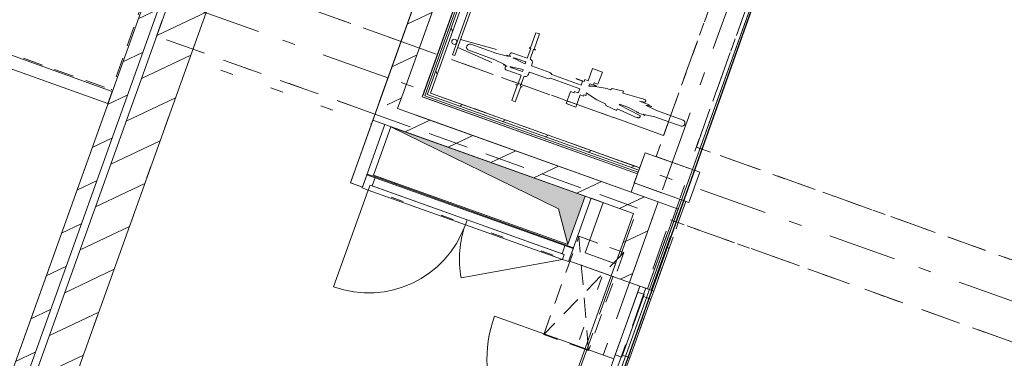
# Model space of a CAD drawing. Header units: metres. Extents: x 136314.7 to 136393.7, y 453293.7 to 453383.2.
# Tile 12 of 95: x 136354.7 to 136362.3, y 453313.1 to 453315.8. Entities that reach past the tile are written whole.
import ezdxf

# ---------------------------------------------------------------- set-up
doc = ezdxf.new("R2010")
doc.units = ezdxf.units.M
doc.set_wipeout_variables(frame=1)
for name, pattern in [('B0602', [312.5, 0, -312.5]), ('B0605', [966.6699999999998, 533.33, -233.3366666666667, 0.003333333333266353, -199.9999999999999]), ('B0701', [234.1199934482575, 155.9999942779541, -78.11999917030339]), ('B0703', [468.7000036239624, 312.5, -156.2000036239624]), ('Wipeout_Contour', [1000, 0, -1000])]:
    doc.linetypes.add(name, pattern=pattern)
for name, color, linetype in [('-DR-nw-vh-scheiding verhardingen', 1, 'Continuous'), ('kavelgrens', 211, 'Continuous'), ('SIT_Situatie plgr_2_New_22 C Binnenwanden', 7, 'Continuous'), ('SIT_Situatie plgr_2_New_22 C Binnenwanden Doorsnede-arcering', 7, 'Continuous'), ('SIT_Situatie plgr_2_New_22 NC Binnenwanden', 7, 'Continuous'), ('SIT_Situatie plgr_2_New_23 Vloeren', 7, 'Continuous'), ('SIT_Situatie plgr_2_New_24 Trappen', 7, 'Continuous'), ('SIT_Situatie plgr_2_New_43 Vloerafwerking', 7, 'Continuous'), ('SIT_Situatie plgr_4_New_21 Buitenwanden', 7, 'Continuous'), ('SIT_Situatie plgr_4_New_21 Buitenwanden Afdek-arcering', 7, 'Continuous'), ('SIT_Situatie plgr_4_New_21 Buitenwanden Deuren', 7, 'Continuous'), ('SIT_Situatie plgr_4_New_21 Buitenwanden Doorsnede-arcering', 7, 'Continuous'), ('SIT_Situatie plgr_4_New_21 Buitenwanden Laagscheidingslijnen', 7, 'Continuous'), ('SIT_Situatie plgr_4_New_22 C Binnenwanden', 7, 'Continuous'), ('SIT_Situatie plgr_4_New_22 C Binnenwanden Doorsnede-arcering', 7, 'Continuous'), ('SIT_Situatie plgr_4_New_22 NC Binnenwanden', 7, 'Continuous'), ('SIT_Situatie plgr_4_New_22 NC Binnenwanden Deuren', 7, 'Continuous'), ('SIT_Situatie plgr_4_New_23 Vloeren', 7, 'Continuous'), ('SIT_Situatie plgr_4_New_28 Draagconstructies', 7, 'Continuous'), ('SIT_Situatie plgr_4_New_43 Vloerafwerking', 7, 'Continuous'), ('SIT_Situatie plgr_4_New_45 Plafondafwerking', 7, 'Continuous'), ('SIT_Situatie plgr_4_New_66 Transportvoorzieningen', 7, 'Continuous'), ('SIT_Situatie plgr_4_New_66 Transportvoorzieningen 2D arcering', 7, 'Continuous'), ('SIT_Situatie plgr_4_New_82 Exterieur', 7, 'Continuous'), ('SIT_Situatie plgr_4_New_90 Terrein perceel', 7, 'Continuous')]:
    doc.layers.add(name, color=color, linetype=linetype)
pattern_1 = [(205.3082214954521, (19084.40436645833, 24879.28353662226), (-106.8718969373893, 226.0053044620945), [])]

# ---------------------------------------------------------------- blocks, each defined once
blk = doc.blocks.new('woonblok 1 jutfasehof')
at = {"layer": 'SIT_Situatie plgr_2_New_22 C Binnenwanden Doorsnede-arcering', "linetype": 'Continuous', "lineweight": 0}
h = blk.add_hatch(dxfattribs=at)
h.set_pattern_fill('130_KALKZANDSTEEN_0002', color=252, style=0, pattern_type=2)
h.set_pattern_definition([(205.30822150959, (19050.70796805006, 24785.13211794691), (-106.8718969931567, 226.0053044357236), [])])
h.paths.add_polyline_path([(-13085.87097515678, 25357.34241961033), (-16610.47425999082, 15509.05466566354), (-16497.4919913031, 15468.61944633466), (-12972.88870646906, 25316.90720028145)])
at = {"layer": 'SIT_Situatie plgr_2_New_22 C Binnenwanden', "color": 252, "linetype": 'Continuous', "lineweight": 0, "flags": 128}
for points in [[(-13085.87097515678, 25357.34241961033), (-16610.47425999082, 15509.05466566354)], [(-16497.4919913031, 15468.61944633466), (-12972.88870646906, 25316.90720028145)]]:
    blk.add_lwpolyline(points, dxfattribs=at)
at = {"layer": 'SIT_Situatie plgr_2_New_22 NC Binnenwanden', "color": 252, "linetype": 'Continuous', "lineweight": 0, "flags": 128}
for points in [[(-15175.01575448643, 19519.92227570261), (-16116.53452220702, 19856.88241227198)], [(-16150.2305405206, 19762.73052248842), (-15208.71177280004, 19425.77038591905)], [(-15208.71177280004, 19425.77038591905), (-15175.01575448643, 19519.92227570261)]]:
    blk.add_lwpolyline(points, dxfattribs=at)
at = {"layer": 'SIT_Situatie plgr_2_New_23 Vloeren', "color": 252, "linetype": 'Continuous', "lineweight": 0, "flags": 128}
blk.add_lwpolyline([(-17435.68011338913, 26914.0954268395), (-12972.89496644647, 25316.8897089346), (-16497.49206534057, 15468.61923946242), (-20960.29501356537, 17065.80108430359)], close=True, dxfattribs=at)
at = {"layer": 'SIT_Situatie plgr_2_New_24 Trappen', "color": 252, "linetype": 'B0701', "lineweight": 0}
for p in [(-14747.87497257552, 20743.09683415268), (-16103.74990946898, 19862.9278374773)]:
    blk.add_line(p, (-15181.06138185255, 19532.70687962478), dxfattribs=at)
at = {"layer": 'SIT_Situatie plgr_2_New_43 Vloerafwerking', "color": 252, "linetype": 'Continuous', "lineweight": 0, "flags": 128}
blk.add_lwpolyline([(-16576.77002583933, 15603.2036340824), (-17379.88562352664, 15890.63064113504), (-17441.88630019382, 15717.3911428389), (-20072.49009685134, 16658.8578235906), (-20010.48942018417, 16832.09732188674), (-20813.60501787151, 17119.52432893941), (-17356.39370976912, 26779.5084567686), (-14880.19909101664, 25893.30310188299), (-14817.5245101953, 26068.42559281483), (-13373.23455903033, 25551.52872370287), (-13435.90913985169, 25376.40623277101), (-13119.55871773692, 25263.18776191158)], close=True, dxfattribs=at)
at = {"layer": 'SIT_Situatie plgr_4_New_21 Buitenwanden', "color": 252, "linetype": 'Continuous', "lineweight": 0, "flags": 128}
blk.add_lwpolyline([(-10722.82040349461, 18664.70396048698), (-10741.6507808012, 18671.44316596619)], dxfattribs=at)
at = {"layer": 'SIT_Situatie plgr_4_New_21 Buitenwanden Deuren', "color": 252, "linetype": 'Continuous', "lineweight": 0}
for p, q in [((-11051.23846284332, 17925.11586697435), (-11214.1587008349, 17469.89147609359)), ((-10994.74732850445, 17904.89825729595), (-11157.66756649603, 17449.67386641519)), ((-11045.51014010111, 17941.12168837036), (-11051.23846284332, 17925.11586697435)), ((-11051.23846284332, 17925.11586697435), (-10994.74732850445, 17904.89825729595)), ((-11281.84872980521, 17441.01137952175), (-12208.30333296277, 17772.5801782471)), ((-11270.72904448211, 17472.08150340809), (-11281.84872980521, 17441.01137952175)), ((-11219.88702357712, 17453.88565469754), (-11270.72904448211, 17472.08150340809)), ((-11214.1587008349, 17469.89147609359), (-11219.88702357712, 17453.88565469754)), ((-11157.66756649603, 17449.67386641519), (-11214.1587008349, 17469.89147609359)), ((-11180.24389730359, 17386.59209973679), (-11157.66756649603, 17449.67386641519))]:
    blk.add_line(p, q, dxfattribs=at)
at = {"layer": 'SIT_Situatie plgr_4_New_21 Buitenwanden Deuren', "color": 252, "linetype": 'Continuous', "lineweight": 0, "flags": 128}
blk.add_lwpolyline([(-10994.74732850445, 17904.89825729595), (-11157.66756649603, 17449.67386641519), (-11214.1587008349, 17469.89147609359), (-11051.23846284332, 17925.11586697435)], close=True, dxfattribs=at)
at = {"layer": 'SIT_Situatie plgr_4_New_21 Buitenwanden Deuren', "color": 252, "linetype": 'Continuous', "lineweight": 0}
blk.add_arc((-11281.84872980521, 17441.01137952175), 984, 160.3082214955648, 250.3082214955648, dxfattribs=at)
at = {"layer": 'SIT_Situatie plgr_4_New_22 NC Binnenwanden', "color": 252, "linetype": 'Continuous', "lineweight": 0}
for p, q in [((-13231.8163712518, 18776.68441110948), (-13198.12035512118, 18870.83630167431)), ((-11631.23422909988, 18203.85213597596), (-11597.53821296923, 18298.00402654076))]:
    blk.add_line(p, q, dxfattribs=at)
at = {"layer": 'SIT_Situatie plgr_4_New_22 NC Binnenwanden', "color": 252, "linetype": 'Continuous', "lineweight": 0, "flags": 128}
for points in [[(-13152.43673424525, 19295.25440551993), (-13325.9682618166, 18810.38042724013)], [(-13198.12035512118, 18870.83630167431), (-13058.28484368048, 19261.55838938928)], [(-13152.43673424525, 19295.25440551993), (-13058.28484368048, 19261.55838938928)], [(-13325.9682618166, 18810.38042724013), (-13231.8163712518, 18776.68441110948)], [(-11457.70270407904, 18688.72611516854), (-11597.53821551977, 18298.00402745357)], [(-11503.38632495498, 18264.30801132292), (-11363.55081351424, 18655.03009903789)], [(-11363.55081351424, 18655.03009903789), (-11457.70270407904, 18688.72611516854)], [(-11631.23422042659, 18203.85213287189), (-11301.70261467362, 18085.91608043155)], [(-11268.006598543, 18180.06797099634), (-11503.38632495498, 18264.30801132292)], [(-11301.70261467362, 18085.91608043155), (-11268.006598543, 18180.06797099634)]]:
    blk.add_lwpolyline(points, dxfattribs=at)
at = {"layer": 'SIT_Situatie plgr_4_New_22 NC Binnenwanden Deuren', "color": 252, "linetype": 'Continuous', "lineweight": 0}
for p, q in [((-13195.76163399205, 18877.42693401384), (-13234.17509238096, 18770.09377876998)), ((-13132.67986731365, 18854.85060320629), (-13195.76163399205, 18877.42693401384)), ((-13231.8163712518, 18776.68441110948), (-13198.12035512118, 18870.83630167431)), ((-13231.8163712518, 18776.68441110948), (-13198.12035512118, 18870.83630167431)), ((-13157.61491925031, 18785.17820418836), (-13132.67986731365, 18854.85060320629)), ((-13187.09914709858, 18753.24577070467), (-13456.66727660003, 18000.03064491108)), ((-13234.17509238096, 18770.09377876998), (-13187.09914709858, 18753.24577070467)), ((-13187.09914709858, 18753.24577070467), (-13173.62074064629, 18790.90652693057)), ((-13187.09914709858, 18753.24577070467), (-13173.62074064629, 18790.90652693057)), ((-13173.62074064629, 18790.90652693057), (-13157.61491925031, 18785.17820418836)), ((-12420.40561485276, 18521.33839742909), (-12433.88402130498, 18483.67764120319)), ((-12420.40561485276, 18521.33839742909), (-12433.88402130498, 18483.67764120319)), ((-11667.19048905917, 18251.77026792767), (-12420.40561485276, 18521.33839742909)), ((-12433.88402130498, 18483.67764120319), (-11680.66889551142, 18214.10951170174)), ((-11658.26125851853, 18327.17098968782), (-11683.19631045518, 18257.49859066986)), ((-11595.1794918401, 18304.59465888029), (-11658.26125851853, 18327.17098968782)), ((-11633.59295022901, 18197.26150363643), (-11595.1794918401, 18304.59465888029)), ((-11631.23422909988, 18203.85213597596), (-11597.53821296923, 18298.00402654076)), ((-11631.23422909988, 18203.85213597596), (-11597.53821296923, 18298.00402654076)), ((-11680.66889551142, 18214.10951170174), (-12467.75639371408, 18070.95479700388)), ((-11683.19631045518, 18257.49859066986), (-11667.19048905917, 18251.77026792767)), ((-11667.19048905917, 18251.77026792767), (-11680.66889551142, 18214.10951170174)), ((-11680.66889551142, 18214.10951170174), (-11667.19048905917, 18251.77026792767)), ((-11680.66889551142, 18214.10951170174), (-11633.59295022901, 18197.26150363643))]:
    blk.add_line(p, q, dxfattribs=at)
for centre, start, end in [((-13187.09914709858, 18753.24577070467), 250.3082214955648, 340.3082214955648), ((-11680.66889551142, 18214.10951170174), 160.3082214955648, 190.3082214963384)]:
    blk.add_arc(centre, 800.0000013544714, start, end, dxfattribs=at)
at = {"layer": 'SIT_Situatie plgr_4_New_23 Vloeren', "color": 252, "linetype": 'Continuous', "lineweight": 0, "flags": 128}
blk.add_lwpolyline([(-11128.17108710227, 18570.79005871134), (-13077.10797496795, 13125.15830696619), (-14950.73059720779, 13795.70902796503), (-14044.34891512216, 16328.28128969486), (-15607.27028473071, 16887.63513753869), (-12600.23766886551, 25289.74952516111), (-11187.95889915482, 24784.3098899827), (-13152.43673424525, 19295.25440551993)], close=True, dxfattribs=at)
at = {"layer": 'SIT_Situatie plgr_4_New_28 Draagconstructies', "color": 252, "linetype": 'B0605', "lineweight": 0}
for p, q in [((-10869.00424113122, 18849.78590449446), (-9022.46542882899, 24009.30148359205)), ((-13034.47242228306, 19624.78522022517), (-14729.23175624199, 20231.32256654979))]:
    blk.add_line(p, q, dxfattribs=at)
at = {"layer": 'SIT_Situatie plgr_4_New_28 Draagconstructies', "color": 252, "linetype": 'B0703', "lineweight": 0}
for p, q in [((-10895.02124500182, 19177.73119796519), (-9200.114505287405, 23913.5632695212)), ((-10640.81114047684, 19086.75195441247), (-8945.904400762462, 23822.58402596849)), ((-14628.1437078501, 20513.77823824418), (-14830.31980463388, 19948.86689485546)), ((-13135.56047067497, 19342.32954853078), (-14830.31980463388, 19948.86689485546)), ((-3541.758511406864, 16546.07230935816), (-10640.81116838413, 19086.7519644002))]:
    blk.add_line(p, q, dxfattribs=at)
at = {"layer": 'SIT_Situatie plgr_4_New_45 Plafondafwerking', "color": 252, "linetype": 'B0602', "lineweight": 0, "flags": 128}
for points in [[(-8945.904400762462, 23822.58402596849), (-9200.114505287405, 23913.5632695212), (-10895.02124500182, 19177.73119796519)], [(-10953.98927657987, 19012.96538011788), (-10895.02124500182, 19177.73119796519)]]:
    blk.add_lwpolyline(points, dxfattribs=at)
blk.add_lwpolyline([(-1846.85197158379, 21281.90445245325), (-8945.904400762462, 23822.58402596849), (-10640.81114047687, 19086.75195441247), (-3541.7587112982, 16546.07238089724)], close=True, dxfattribs=at)
at = {"layer": 'SIT_Situatie plgr_4_New_66 Transportvoorzieningen', "color": 252, "linetype": 'Continuous', "lineweight": 0}
for p, q in [((-13011.18063951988, 19244.70958696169), (-13145.96470404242, 18868.10202470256)), ((-11639.53445500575, 18328.96576661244), (-11711.38381170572, 18607.86188024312))]:
    blk.add_line(p, q, dxfattribs=at)
at = {"layer": 'SIT_Situatie plgr_4_New_66 Transportvoorzieningen', "color": 252, "linetype": 'B0701', "lineweight": 0}
for p, q in [((-11825.6829383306, 17630.85578666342), (-11552.74500971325, 18393.48590744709)), ((-11552.74500971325, 18393.48590744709), (-11204.38281661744, 18268.81045495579)), ((-11477.32074523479, 17506.18033417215), (-11552.74500971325, 18393.48590744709)), ((-11204.38281661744, 18268.81045495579), (-11825.6829383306, 17630.85578666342)), ((-11204.38281661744, 18268.81045495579), (-11477.32074523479, 17506.18033417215)), ((-11477.32074523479, 17506.18033417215), (-11825.6829383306, 17630.85578666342))]:
    blk.add_line(p, q, dxfattribs=at)
at = {"layer": 'SIT_Situatie plgr_4_New_90 Terrein perceel', "color": 252, "linetype": 'Continuous', "lineweight": 0, "flags": 128}
blk.add_lwpolyline([(-5028.357380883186, 2346.587036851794), (1357.037643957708, 20188.37020970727), (-8900.810824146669, 23859.55116394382), (-15407.51141855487, 5678.821432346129), (-12879.53318051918, 4774.083407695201), (-12724.53159484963, 5207.181856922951), (-12442.07592261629, 5106.093807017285), (-12475.77193910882, 5011.941916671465), (-8215.398884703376, 3487.19715550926), (-8181.702868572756, 3581.349046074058), (-7758.019361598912, 3429.716973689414), (-7791.715377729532, 3335.565083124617)], close=True, dxfattribs=at)
at = {"color": 252, "linetype": 'Wipeout_Contour', "lineweight": 0, "ltscale": 645757.0678979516}
blk.add_wipeout([(-12749.715828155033, 19485.69040998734), (-12763.838611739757, 19490.744812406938), (-12768.893014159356, 19476.622028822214)], dxfattribs=at).dxf.layer = 'SIT_Situatie plgr_4_New_21 Buitenwanden Afdek-arcering'
at = {"color": 252, "linetype": 'Wipeout_Contour', "lineweight": 0, "ltscale": 869802.8974229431}
blk.add_wipeout([(-11005.124159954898, 17979.773628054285), (-10781.04860762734, 18605.875443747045), (-10795.171391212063, 18610.929846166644), (-11019.24694353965, 17984.828030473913)], dxfattribs=at).dxf.layer = 'SIT_Situatie plgr_4_New_21 Buitenwanden Afdek-arcering'
at = {"color": 252, "linetype": 'Wipeout_Contour', "lineweight": 0, "ltscale": 645514.886959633}
blk.add_wipeout([(-12768.893014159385, 19476.622028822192), (-12910.120850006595, 19527.16605301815), (-12960.664874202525, 19385.93821717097)], dxfattribs=at).dxf.layer = 'SIT_Situatie plgr_4_New_21 Buitenwanden Afdek-arcering'
at = {"color": 252, "linetype": 'Wipeout_Contour', "lineweight": 0, "ltscale": 869489.6018969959}
blk.add_wipeout([(-11019.246943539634, 17984.828030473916), (-10795.171391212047, 18610.929846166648), (-10936.399227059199, 18661.473870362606), (-11160.474779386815, 18035.372054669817)], dxfattribs=at).dxf.layer = 'SIT_Situatie plgr_4_New_21 Buitenwanden Afdek-arcering'
at = {"layer": 'SIT_Situatie plgr_4_New_21 Buitenwanden Doorsnede-arcering', "linetype": 'Continuous', "lineweight": 0}
h = blk.add_hatch(dxfattribs=at)
h.set_pattern_fill('310_NAALDHOUT__01__0004', color=252, style=0, pattern_type=2)
h.set_pattern_definition([(115.3082146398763, (19084.40436645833, 24879.28353662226), (226.0053172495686, 106.8718698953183), [])])
h.paths.add_polyline_path([(-10972.1710002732, 17967.98001677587), (-10822.22367761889, 18386.95591391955), (-10841.05405573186, 18393.69511714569), (-10991.00137757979, 17974.71922225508)])
at = {"layer": 'SIT_Situatie plgr_4_New_21 Buitenwanden', "color": 252, "linetype": 'Continuous', "lineweight": 0}
for p, q in [((-11079.50415294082, 18006.39348236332), (-11160.47477882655, 18035.37205623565)), ((-11019.24694297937, 17984.82803203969), (-11079.50415294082, 18006.39348236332))]:
    blk.add_line(p, q, dxfattribs=at)
at = {"layer": 'SIT_Situatie plgr_4_New_21 Buitenwanden', "color": 252, "linetype": 'Continuous', "lineweight": 0, "flags": 128}
for points in [[(-10936.39922705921, 18661.47387036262), (-11160.47477938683, 18035.37205466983)], [(-10936.39922705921, 18661.47387036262), (-11160.4747822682, 18035.37204661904)], [(-10795.17139121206, 18610.92984616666), (-10936.39922705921, 18661.47387036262)], [(-10795.17139121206, 18610.92984616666), (-10936.39922705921, 18661.47387036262)], [(-10769.89634676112, 18681.55197418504), (-10828.86439002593, 18516.78618582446)], [(-10781.78844474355, 18499.93817775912), (-10722.82040349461, 18664.70396048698)], [(-10741.6507808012, 18671.44316596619), (-10769.89634676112, 18681.55197418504)], [(-11019.24694642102, 17984.82802242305), (-10795.17139121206, 18610.92984616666)], [(-11005.1241599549, 17979.7736280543), (-10781.04860762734, 18605.87544374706)], [(-10781.04860762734, 18605.87544374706), (-10795.17139121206, 18610.92984616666)], [(-10869.29962290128, 18403.80392198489), (-11019.24694353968, 17984.82803047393)], [(-10972.1710002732, 17967.98001677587), (-10822.22367761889, 18386.95591391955)], [(-11019.24694353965, 17984.82803047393), (-11160.47477938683, 18035.37205466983)], [(-11005.1241599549, 17979.7736280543), (-11019.24694353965, 17984.82803047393)]]:
    blk.add_lwpolyline(points, dxfattribs=at)
at = {"layer": 'SIT_Situatie plgr_4_New_21 Buitenwanden Deuren', "color": 252, "linetype": 'Continuous', "lineweight": 0}
for p, q in [((-11079.50415294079, 18006.39348236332), (-11160.47477882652, 18035.37205623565)), ((-11079.50415294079, 18006.39348236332), (-11096.35216100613, 17959.31753708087)), ((-11096.35216100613, 17959.31753708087), (-11045.51014010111, 17941.12168837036)), ((-10972.17099769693, 17967.98002397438), (-11079.50415294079, 18006.39348236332)), ((-11019.24694297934, 17984.82803203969), (-11079.50415294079, 18006.39348236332)), ((-11019.24694297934, 17984.82803203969), (-11079.50415294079, 18006.39348236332)), ((-10994.74732850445, 17904.89825729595), (-10972.17099769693, 17967.98002397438))]:
    blk.add_line(p, q, dxfattribs=at)
at = {"layer": 'SIT_Situatie plgr_4_New_21 Buitenwanden Deuren', "color": 252, "linetype": 'Continuous', "lineweight": 0, "flags": 128}
blk.add_lwpolyline([(-11270.72904448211, 17472.08150340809), (-11096.35216100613, 17959.31753708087), (-11045.51014010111, 17941.12168837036), (-11219.88702357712, 17453.88565469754)], close=True, dxfattribs=at)
at = {"layer": 'SIT_Situatie plgr_4_New_21 Buitenwanden Laagscheidingslijnen', "color": 252, "linetype": 'Continuous', "lineweight": 0}
for p, q in [((-10800.61882285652, 18506.67738098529), (-10741.6507808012, 18671.44316596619)), ((-10828.86439002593, 18516.78618582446), (-10800.61882285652, 18506.67738098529)), ((-10800.61882285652, 18506.67738098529), (-10781.78844474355, 18499.93817775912)), ((-10991.00137757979, 17974.71922225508), (-10841.05405573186, 18393.69511714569))]:
    blk.add_line(p, q, dxfattribs=at)
at = {"layer": 'SIT_Situatie plgr_4_New_22 C Binnenwanden', "color": 252, "linetype": 'Continuous', "lineweight": 0, "flags": 128}
for points in [[(-11160.47477882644, 18035.37205623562), (-10936.39922705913, 18661.47387036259)], [(-11128.17108710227, 18570.79005871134), (-11301.70261467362, 18085.91608043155)]]:
    blk.add_lwpolyline(points, dxfattribs=at)
at = {"layer": 'SIT_Situatie plgr_4_New_28 Draagconstructies', "color": 252, "linetype": 'B0703', "lineweight": 0}
for p, q in [((-12023.84066984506, 16023.63480439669), (-11097.19734178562, 18612.81985457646)), ((-11769.63056532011, 15932.65556084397), (-10842.98723726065, 18521.84061102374)), ((-3743.93460819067, 15981.16096596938), (-10842.98726516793, 18521.84062101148))]:
    blk.add_line(p, q, dxfattribs=at)
at = {"layer": 'SIT_Situatie plgr_4_New_45 Plafondafwerking', "color": 252, "linetype": 'B0602', "lineweight": 0, "flags": 128}
for points in [[(-3541.758603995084, 16546.07232350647), (-10626.68829926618, 19081.6975123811), (-10828.86439002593, 18516.78618582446), (-3743.934694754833, 15981.16099694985)], [(-3743.934694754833, 15981.16099694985), (-10781.78844474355, 18499.93817775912), (-11251.51384249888, 17187.45262832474)]]:
    blk.add_lwpolyline(points, dxfattribs=at)
at = {"color": 252, "linetype": 'Wipeout_Contour', "lineweight": 0, "ltscale": 864392.7052044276}
blk.add_wipeout([(-12754.77023057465, 19471.567626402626), (-11097.696960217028, 18878.51774378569), (-11092.64255779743, 18892.640527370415), (-12749.715828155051, 19485.69040998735)], dxfattribs=at).dxf.layer = 'SIT_Situatie plgr_4_New_21 Buitenwanden Afdek-arcering'
at = {"color": 252, "linetype": 'Wipeout_Contour', "lineweight": 0, "ltscale": 645775.8314858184}
blk.add_wipeout([(-12754.770230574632, 19471.567626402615), (-12749.715828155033, 19485.69040998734), (-12768.893014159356, 19476.622028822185)], dxfattribs=at).dxf.layer = 'SIT_Situatie plgr_4_New_21 Buitenwanden Afdek-arcering'
at = {"color": 252, "linetype": 'Wipeout_Contour', "lineweight": 0, "ltscale": 864467.8666517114}
blk.add_wipeout([(-12819.43703835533, 19335.394192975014), (-11148.240984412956, 18737.28990793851), (-11097.696960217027, 18878.51774378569), (-12768.893014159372, 19476.622028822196)], dxfattribs=at).dxf.layer = 'SIT_Situatie plgr_4_New_21 Buitenwanden Afdek-arcering'
at = {"layer": 'SIT_Situatie plgr_4_New_22 C Binnenwanden Doorsnede-arcering', "linetype": 'Continuous', "lineweight": 0}
h = blk.add_hatch(dxfattribs=at)
h.set_pattern_fill('130_KALKZANDSTEEN_0004', color=252, style=0, pattern_type=2)
h.set_pattern_definition(pattern_1)
h.paths.add_polyline_path([(-11160.47477882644, 18035.37205623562), (-10936.39922705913, 18661.47387036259), (-11077.62706290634, 18712.01789455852), (-11301.70261467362, 18085.91608043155)])
at = {"layer": 'SIT_Situatie plgr_4_New_66 Transportvoorzieningen 2D arcering', "linetype": 'Continuous', "lineweight": 0}
blk.add_hatch(color=252, dxfattribs=at).paths.add_polyline_path([(-13011.18063951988, 19244.70958696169), (-11711.38381170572, 18607.86188024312), (-11639.53445500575, 18328.96576661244), (-11504.75039048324, 18705.5733288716)])
at = {"layer": 'SIT_Situatie plgr_4_New_21 Buitenwanden', "color": 252, "linetype": 'Continuous', "lineweight": 0, "flags": 128}
for points in [[(-11097.69696021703, 18878.51774378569), (-11148.24098441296, 18737.28990793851)], [(-11097.69696021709, 18878.51774378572), (-11122.96897231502, 18807.90382586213)], [(-11087.58815537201, 18906.76331095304), (-11097.69696021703, 18878.51774378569)], [(-11092.64255779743, 18892.64052737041), (-11097.69696021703, 18878.51774378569)], [(-11080.848952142, 18925.59368906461), (-11087.58815537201, 18906.76331095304)], [(-10911.12721496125, 18732.08778828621), (-11122.96897231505, 18807.90382586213)], [(-11148.24098441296, 18737.28990793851), (-10936.39922705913, 18661.47387036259)]]:
    blk.add_lwpolyline(points, dxfattribs=at)
at = {"layer": 'SIT_Situatie plgr_4_New_22 C Binnenwanden', "color": 252, "linetype": 'Continuous', "lineweight": 0, "flags": 128}
blk.add_lwpolyline([(-13011.20889839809, 19244.71038132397), (-11128.17108710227, 18570.79005871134)], dxfattribs=at)
at = {"layer": 'SIT_Situatie plgr_4_New_22 NC Binnenwanden Deuren', "color": 252, "linetype": 'Continuous', "lineweight": 0}
for p, q in [((-13132.67986731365, 18854.85060320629), (-11658.26125851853, 18327.17098968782)), ((-12433.88402130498, 18483.67764120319), (-13187.09914709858, 18753.24577070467)), ((-13173.62074064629, 18790.90652693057), (-12420.40561485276, 18521.33839742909)), ((-11683.19631045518, 18257.49859066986), (-13157.61491925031, 18785.17820418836))]:
    blk.add_line(p, q, dxfattribs=at)
at = {"layer": 'SIT_Situatie plgr_4_New_28 Draagconstructies', "color": 252, "linetype": 'B0605', "lineweight": 0}
blk.add_line((-11980.97565790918, 15742.76545620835), (-10869.00424113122, 18849.78590449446), dxfattribs=at)
at = {"layer": 'SIT_Situatie plgr_4_New_28 Draagconstructies', "color": 252, "linetype": 'Continuous', "lineweight": 0, "flags": 128}
blk.add_lwpolyline([(-11122.96602157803, 18807.9120706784), (-10699.28251613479, 18656.27999222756), (-10615.04247255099, 18891.65971747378), (-11038.72597799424, 19043.29179592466)], close=True, dxfattribs=at)
at = {"layer": 'SIT_Situatie plgr_4_New_66 Transportvoorzieningen', "color": 252, "linetype": 'Continuous', "lineweight": 0}
for p, q in [((-13011.18063951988, 19244.70958696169), (-11711.38381170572, 18607.86188024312)), ((-13011.18063951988, 19244.70958696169), (-11504.75039048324, 18705.5733288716)), ((-13145.96470404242, 18868.10202470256), (-11639.53445500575, 18328.96576661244)), ((-11504.75039048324, 18705.5733288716), (-11639.53445500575, 18328.96576661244))]:
    blk.add_line(p, q, dxfattribs=at)
at = {"color": 252, "linetype": 'Wipeout_Contour', "lineweight": 0, "ltscale": 645704.3439992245}
blk.add_wipeout([(-12819.43703835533, 19335.394192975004), (-12768.893014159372, 19476.622028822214), (-12960.66487420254, 19385.938217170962)], dxfattribs=at).dxf.layer = 'SIT_Situatie plgr_4_New_21 Buitenwanden Afdek-arcering'
at = {"layer": 'SIT_Situatie plgr_4_New_22 C Binnenwanden Doorsnede-arcering', "linetype": 'Continuous', "lineweight": 0}
h = blk.add_hatch(dxfattribs=at)
h.set_pattern_fill('130_KALKZANDSTEEN_0004', color=252, style=0, pattern_type=2)
h.set_pattern_definition(pattern_1)
h.paths.add_polyline_path([(-10936.39922705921, 18661.47387036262), (-12960.66487420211, 19385.93821717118), (-13011.20889839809, 19244.71038132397), (-10986.94325125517, 18520.24603451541)])
at = {"layer": 'SIT_Situatie plgr_4_New_21 Buitenwanden', "color": 252, "linetype": 'Continuous', "lineweight": 0, "flags": 128}
for points in [[(-12960.66487420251, 19385.93821717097), (-12910.12085000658, 19527.16605301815)], [(-11092.64255779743, 18892.64052737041), (-12749.71582815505, 19485.69040998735)], [(-12960.66487420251, 19385.93821717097), (-11148.24098441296, 18737.28990793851)], [(-12960.66487420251, 19385.93821717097), (-11148.24098441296, 18737.28990793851)]]:
    blk.add_lwpolyline(points, dxfattribs=at)
at = {"layer": 'SIT_Situatie plgr_4_New_22 C Binnenwanden', "color": 252, "linetype": 'Continuous', "lineweight": 0, "flags": 128}
blk.add_lwpolyline([(-10936.39922705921, 18661.47387036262), (-12819.43703835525, 19335.39419297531)], dxfattribs=at)
at = {"layer": 'SIT_Situatie plgr_4_New_28 Draagconstructies', "color": 252, "linetype": 'B0703', "lineweight": 0}
blk.add_line((-11097.19741034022, 18612.81987911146), (-13135.56047067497, 19342.32954853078), dxfattribs=at)
at = {"color": 252, "linetype": 'Wipeout_Contour', "lineweight": 0, "ltscale": 857754.8880955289}
blk.add_wipeout([(-12749.715828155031, 19485.690409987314), (-10941.924480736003, 24536.939567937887), (-10956.047264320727, 24541.99397035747), (-12763.838611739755, 19490.744812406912)], dxfattribs=at).dxf.layer = 'SIT_Situatie plgr_4_New_21 Buitenwanden Afdek-arcering'
at = {"color": 252, "linetype": 'Wipeout_Contour', "lineweight": 0, "ltscale": 857449.9474909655}
blk.add_wipeout([(-12768.893014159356, 19476.622028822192), (-10956.047264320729, 24541.993970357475), (-11097.27510016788, 24592.537994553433), (-12910.120850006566, 19527.16605301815)], dxfattribs=at).dxf.layer = 'SIT_Situatie plgr_4_New_21 Buitenwanden Afdek-arcering'
at = {"layer": 'SIT_Situatie plgr_4_New_21 Buitenwanden Doorsnede-arcering', "linetype": 'Continuous', "lineweight": 0}
h = blk.add_hatch(dxfattribs=at)
h.set_pattern_fill('310_NAALDHOUT__01__0004', color=252, style=0, pattern_type=2)
h.set_pattern_definition([(115.3082214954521, (19084.40436645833, 24879.28353662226), (226.0053044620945, 106.8718969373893), [])])
h.paths.add_polyline_path([(-12704.96906034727, 19506.84996625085), (-10908.97131869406, 24525.14596216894), (-10927.801696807, 24531.88516539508), (-12723.79943845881, 19513.58916948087)])
h = blk.add_hatch(dxfattribs=at)
h.set_pattern_fill('310_NAALDHOUT__01__0004', color=252, style=0, pattern_type=2)
h.set_pattern_definition(pattern_1)
h.paths.add_polyline_path([(-12711.70826357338, 19488.01958813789), (-11087.58815537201, 18906.76331095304), (-11080.848952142, 18925.59368906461), (-12704.96906034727, 19506.84996625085)])
at = {"layer": 'SIT_Situatie plgr_4_New_22 C Binnenwanden Doorsnede-arcering', "linetype": 'Continuous', "lineweight": 0}
h = blk.add_hatch(dxfattribs=at)
h.set_pattern_fill('130_KALKZANDSTEEN_0004', color=252, style=0, pattern_type=2)
h.set_pattern_definition(pattern_1)
h.paths.add_polyline_path([(-12883.02989143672, 25389.89666212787), (-15889.72595040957, 16988.72319877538), (-15607.27028344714, 16887.63513716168), (-12600.57422447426, 25288.8086005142)])
h = blk.add_hatch(dxfattribs=at)
h.set_pattern_fill('130_KALKZANDSTEEN_0004', color=252, style=0, pattern_type=2)
h.set_pattern_definition(pattern_1)
h.paths.add_polyline_path([(-12960.66487420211, 19385.93821717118), (-11080.76403959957, 24638.6724563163), (-11221.99187544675, 24689.21648051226), (-13101.89271004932, 19436.48224136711)])
at = {"layer": 'SIT_Situatie plgr_4_New_21 Buitenwanden', "color": 252, "linetype": 'Continuous', "lineweight": 0, "flags": 128}
for points in [[(-11080.42707943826, 24639.61397522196), (-12910.12085000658, 19527.16605301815)], [(-11097.2751001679, 24592.53799455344), (-12910.12085000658, 19527.16605301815)], [(-12768.89301415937, 19476.6220288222), (-10939.19924359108, 24589.069951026)], [(-10956.04726397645, 24541.99397023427), (-12758.7842088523, 19504.86759621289)], [(-12749.71582815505, 19485.69040998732), (-10941.92448073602, 24536.93956793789)], [(-12704.96906034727, 19506.84996625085), (-10908.97131869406, 24525.14596216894)], [(-12960.66487420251, 19385.93821717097), (-12910.12085000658, 19527.16605301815)], [(-12768.89301369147, 19476.62202904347), (-12758.7842088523, 19504.86759621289)], [(-11080.848952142, 18925.59368906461), (-12704.96906034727, 19506.84996625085)], [(-12768.89301369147, 19476.62202904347), (-11097.69696021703, 18878.51774378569)], [(-11097.69696021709, 18878.51774378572), (-12768.89301415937, 19476.6220288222)]]:
    blk.add_lwpolyline(points, dxfattribs=at)
at = {"layer": 'SIT_Situatie plgr_4_New_21 Buitenwanden Laagscheidingslijnen', "color": 252, "linetype": 'Continuous', "lineweight": 0}
for p, q in [((-12723.79943810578, 19513.58916874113), (-10927.80169625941, 24531.8851651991)), ((-12723.79943845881, 19513.58916948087), (-12730.53864168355, 19494.75879137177)), ((-12723.79943845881, 19513.58916948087), (-12730.53864168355, 19494.75879137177)), ((-11087.58815537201, 18906.76331095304), (-12730.53864168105, 19494.7587913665))]:
    blk.add_line(p, q, dxfattribs=at)
at = {"layer": 'SIT_Situatie plgr_4_New_22 C Binnenwanden', "color": 252, "linetype": 'Continuous', "lineweight": 0, "flags": 128}
for points in [[(-12883.02989143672, 25389.89666212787), (-15889.72595040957, 16988.72319877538)], [(-15607.27028344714, 16887.63513716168), (-12600.57422447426, 25288.8086005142)], [(-11221.99187544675, 24689.21648051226), (-13101.89271004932, 19436.48224136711)], [(-12910.12085000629, 19527.16605301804), (-11080.76403959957, 24638.6724563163)]]:
    blk.add_lwpolyline(points, dxfattribs=at)
at = {"layer": 'SIT_Situatie plgr_4_New_28 Draagconstructies', "color": 252, "linetype": 'B0703', "lineweight": 0}
for p, q in [((-12933.38437389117, 19907.2408919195), (-14628.1437078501, 20513.77823824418)), ((-10895.02131355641, 19177.73122250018), (-12933.38437389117, 19907.2408919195))]:
    blk.add_line(p, q, dxfattribs=at)
at = {"layer": 'SIT_Situatie plgr_4_New_28 Draagconstructies', "color": 252, "linetype": 'B0605', "lineweight": 0}
blk.add_line((-65.0750521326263, 14983.16814416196), (-13034.47242228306, 19624.78522022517), dxfattribs=at)
at = {"layer": 'SIT_Situatie plgr_4_New_43 Vloerafwerking', "color": 252, "linetype": 'Continuous', "lineweight": 0, "flags": 128}
blk.add_lwpolyline([(-13179.84435682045, 15939.35357527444), (-13137.76504422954, 16056.92968967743), (-13033.25651229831, 16019.52715596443), (-13066.95252932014, 15925.37526149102), (-12187.57387981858, 15610.65447856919), (-12037.96051303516, 16028.69727733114), (-11815.76210539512, 15949.17467352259), (-11079.50415523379, 18006.39347595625), (-11631.23423165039, 18203.85213688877), (-11597.53821551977, 18298.00402745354), (-13198.12035512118, 18870.83630167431), (-13231.8163712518, 18776.68441110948), (-13325.96823859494, 18810.38041170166), (-11221.65488977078, 24690.15799028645), (-11316.7230184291, 24724.18191882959), (-11254.04842842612, 24899.30443528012), (-12556.19526140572, 25365.3297102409), (-12585.17341946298, 25284.35901735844), (-12600.23725958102, 25289.75013264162), (-15607.2702822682, 16887.63513665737), (-14044.34892402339, 16328.28129288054), (-14069.58022784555, 16257.78112350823)], close=True, dxfattribs=at)
at = {"layer": 'SIT_Situatie plgr_4_New_45 Plafondafwerking', "color": 252, "linetype": 'B0602', "lineweight": 0, "flags": 128}
for points in [[(-9200.114505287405, 23913.5632695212), (-10908.97131869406, 24525.14596216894), (-12603.87805840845, 19789.31389061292), (-10895.02124500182, 19177.73119796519)], [(-12933.38437389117, 19907.2408919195), (-14345.68829230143, 20412.69028152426), (-14547.86438908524, 19847.77893813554), (-13135.56047067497, 19342.32954853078)], [(-11362.90134354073, 18107.81849091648), (-13325.9682618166, 18810.38042724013), (-13162.5425854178, 19267.01709135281), (-14574.82133910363, 19772.45747475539), (-15474.50785425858, 17258.59393702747), (-12099.16218229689, 16050.59161730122)], [(-11362.90134354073, 18107.81849091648), (-13325.9682618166, 18810.38042724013), (-13162.5425854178, 19267.01709135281), (-14574.82133910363, 19772.45747475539), (-15474.50785425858, 17258.59393702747), (-12099.16218229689, 16050.59161730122)]]:
    blk.add_lwpolyline(points, close=True, dxfattribs=at)
for points in [[(-10953.98927657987, 19012.96538011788), (-10699.77917205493, 18921.98613656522), (-8945.904400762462, 23822.58402596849)], [(-10895.02124500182, 19177.73119796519), (-12603.87805840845, 19789.31389061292), (-12704.96906034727, 19506.84996625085), (-10996.11224694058, 18895.26727360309), (-10953.98927657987, 19012.96538011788)]]:
    blk.add_lwpolyline(points, dxfattribs=at)
at = {"layer": 'SIT_Situatie plgr_4_New_82 Exterieur', "color": 252, "linetype": 'Continuous', "lineweight": 0}
for p, q in [((-12471.24338767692, 19922.70792535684), (-12192.05150660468, 19844.27391778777)), ((-12493.34139613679, 19860.96262310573), (-12227.78249531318, 19744.43593005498))]:
    blk.add_line(p, q, dxfattribs=at)
at = {"layer": 'SIT_Situatie plgr_4_New_82 Exterieur', "color": 252, "linetype": 'Continuous', "lineweight": 0, "flags": 128}
for points in [[(-12534.727027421, 19804.38974276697), (-12088.25508503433, 21051.90238986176), (-12069.42470545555, 21045.1631907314), (-12515.89664784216, 19797.65054363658)], [(-11963.91802657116, 19748.79916863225), (-11968.97250610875, 19734.67615988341), (-11981.70114860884, 19739.23161008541), (-12057.27771795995, 19776.89445514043), (-12062.90843957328, 19778.85649559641), (-12062.21556179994, 19780.7925047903), (-12047.08189724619, 19778.56266237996)], [(-11985.81970203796, 19687.60245155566), (-11990.8748230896, 19673.47765031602), (-12074.03869376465, 19703.24114406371), (-12087.15059857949, 19711.12010034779), (-12086.47457870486, 19713.00900592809), (-12081.07224739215, 19711.07556712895), (-11996.77271166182, 19691.52242101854)]]:
    blk.add_lwpolyline(points, close=True, dxfattribs=at)
for points in [[(-12205.12520510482, 19766.08963494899), (-12129.53766917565, 19728.42084298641), (-12124.06622075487, 19726.68052823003), (-12124.81135773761, 19724.598498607), (-12139.94502229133, 19726.82834101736), (-12110.35558581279, 19716.11756693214), (-12113.25786601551, 19716.31648312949), (-12115.2619441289, 19715.86007790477), (-12117.24210547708, 19714.97589038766), (-12119.13818385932, 19713.69078616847), (-12120.89256789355, 19712.04381248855), (-12122.45195150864, 19710.0850118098), (-12123.76895362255, 19707.87390129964), (-12124.80355779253, 19705.47766443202), (-12125.52432809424, 19702.96910965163), (-12125.94696724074, 19697.92102780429), (-12125.63599440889, 19695.53488414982), (-12124.9858945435, 19693.33852893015), (-12123.38672507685, 19690.58651365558), (-12121.24598736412, 19688.51478271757), (-12119.52920628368, 19687.65832607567), (-12000.98362178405, 19645.2320809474), (-12027.94041830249, 19569.91056263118), (-12040.13358909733, 19574.27437301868), (-12041.81838887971, 19569.5667781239), (-12032.43902672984, 19566.21000090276), (-12074.55902128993, 19448.52012853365), (-12046.42093484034, 19438.44979687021), (-12004.30094028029, 19556.13966923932), (-11994.92157813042, 19552.78289201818), (-11993.23677834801, 19557.49048691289), (-12005.42994914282, 19561.85429730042), (-11978.47315262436, 19637.17581561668), (-11972.54969616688, 19635.0558714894), (-11967.57918943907, 19634.23777747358), (-11962.05868091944, 19634.83303088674), (-11956.702991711, 19637.29442225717), (-11952.77952040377, 19640.57080738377), (-11949.31034251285, 19644.7084839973), (-11944.97020539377, 19651.66909465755), (-11940.78472255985, 19660.61499918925), (-11937.22465711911, 19670.21078491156), (-11795.63496625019, 19619.53729118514), (-11791.41752727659, 19618.48923195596, 0.18800846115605), (-11773.82532394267, 19622.35070453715), (-11545.73560935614, 19540.71974221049), (-11556.51832796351, 19510.59113488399), (-11559.3428849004, 19511.60201475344), (-11560.35376476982, 19508.77745781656), (-11586.43379125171, 19518.11123099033), (-11589.80339081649, 19508.6960412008), (-11618.61676560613, 19519.00805161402), (-11652.3127612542, 19424.85615371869), (-11576.99124293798, 19397.89935720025), (-11543.29524728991, 19492.05125509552), (-11517.36548453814, 19482.77125976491), (-11513.99588497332, 19492.18644955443), (-11498.21351215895, 19486.53810068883), (-11497.2026322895, 19489.36265762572), (-11500.02718922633, 19490.37353749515), (-11493.75678145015, 19507.8940404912), (-11472.16330326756, 19492.94659792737), (-11412.36299996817, 19455.30033796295), (-11374.02076361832, 19436.0231055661), (-11346.35257684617, 19423.88236278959), (-11342.81176391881, 19409.67914410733), (-11261.44465537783, 19369.93755823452), (-11254.54054395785, 19383.59543382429), (-11099.30465931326, 19315.47825069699), (-11097.97297320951, 19318.5131012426), (-11090.0834476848, 19314.42640771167), (-11087.19691824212, 19313.94774853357), (-11084.18431882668, 19314.63423141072), (-11081.40901338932, 19316.4030563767), (-11079.36891056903, 19318.81347057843), (-11078.01097152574, 19321.73401016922), (-11077.49654848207, 19324.9451482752), (-11078.1605163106, 19328.70090596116), (-11079.80763055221, 19331.20307933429), (-11080.93452074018, 19332.12551687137), (-11239.11361308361, 19414.11335130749), (-11236.4379410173, 19419.4064287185), (-11172.04236361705, 19396.35991405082), (-11096.76776950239, 19358.80312074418), (-11091.54162992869, 19356.93273915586), (-11091.3651914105, 19357.34462847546), (-11091.03780303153, 19357.03801841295), (-11091.8044287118, 19354.895945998), (-11106.93809326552, 19357.12578840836), (-11041.03176473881, 19333.53859145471), (-11054.14366955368, 19341.41754773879), (-11053.37704387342, 19343.55962015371), (-11052.92945350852, 19343.58887329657), (-11053.05442858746, 19343.1585657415), (-11047.82828901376, 19341.28818415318), (-10964.62540870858, 19322.12751973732), (-10758.41059825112, 19248.7866793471, 0.835800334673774), (-10742.23495162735, 19295.25831161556), (-10950.09512597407, 19370.03042746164), (-11024.40602453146, 19407.24030196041), (-11029.69035179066, 19409.13150832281), (-11029.65394286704, 19408.65782860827), (-11030.01469639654, 19408.83768396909), (-11029.2086327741, 19411.0899521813), (-11014.07496822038, 19408.86010977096), (-10990.53699374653, 19400.43611085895), (-10989.5261138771, 19403.26066779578), (-11008.35649345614, 19409.99986692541), (-11006.33473371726, 19415.6489807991), (-11081.65625203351, 19442.60577731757), (-11081.52864915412, 19443.23327106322), (-11044.01983812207, 19435.27093109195), (-11042.16855342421, 19435.35001773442), (-11040.4063223, 19435.8626210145), (-11039.04405980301, 19436.58969295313), (-11037.79129191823, 19437.57731413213), (-11036.68608336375, 19438.79547618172), (-11035.76201534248, 19440.20716586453), (-11035.04716519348, 19441.76948970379), (-11034.56325327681, 19443.43497728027), (-11034.32498301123, 19445.15302359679), (-11034.3395941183, 19446.87142668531), (-11034.40619785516, 19447.67186203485), (-11035.11801446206, 19450.10202756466), (-11035.85817179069, 19451.51606518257), (-11036.97070166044, 19452.91455505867), (-11038.30029905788, 19453.99570201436), (-11039.86095668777, 19454.75592620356), (-11048.55193833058, 19456.60322561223), (-11047.65558166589, 19459.79387608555), (-11210.86080095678, 19505.64348802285), (-11207.53106234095, 19520.58059486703), (-11295.63737001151, 19541.49180116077), (-11307.38618228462, 19532.76058204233), (-11336.47476898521, 19540.93250459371), (-11378.34166165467, 19550.36129430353), (-11448.44913914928, 19559.20769263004), (-11474.62343783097, 19561.3556041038), (-11468.35295331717, 19578.87632151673), (-11418.45244743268, 19561.01744382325), (-11417.44156756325, 19563.84200076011), (-11438.437490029, 19571.35622541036), (-11433.3830906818, 19585.47901009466), (-11404.56971589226, 19575.1669996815), (-11370.87372024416, 19669.3188975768), (-11446.19523856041, 19696.27569409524), (-11479.89123420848, 19602.12379619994), (-11505.82099696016, 19611.40379153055), (-11510.87539630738, 19597.28100684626), (-11573.73371806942, 19619.77735353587), (-11574.74459793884, 19616.95279659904), (-11524.84409205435, 19599.09391890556), (-11535.62681066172, 19568.96531157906), (-11763.73482419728, 19650.60282291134, 0.2224869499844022), (-11777.22022850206, 19665.85944349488), (-11920.37746118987, 19717.28449323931), (-11917.04112762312, 19726.95832821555), (-11914.54652010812, 19736.8502558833), (-11913.56206534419, 19746.99272145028), (-11914.04030382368, 19752.76426649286), (-11915.96064566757, 19758.3087313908), (-11919.56024103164, 19763.19573983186), (-11925.37530225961, 19766.86852854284), (-11931.29875871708, 19768.98847267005), (-11904.34196219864, 19844.30999098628), (-11892.14879140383, 19839.94618059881), (-11890.46399162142, 19844.65377549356), (-11899.84335377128, 19848.01055271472), (-11857.72335921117, 19965.70042508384), (-11885.86144566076, 19975.77075674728), (-11927.98144022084, 19858.08088437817), (-11937.36080237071, 19861.43766159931), (-11939.04560215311, 19856.73006670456), (-11926.85243135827, 19852.36625631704), (-11953.80922787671, 19777.04473800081), (-12072.3548123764, 19819.47098312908), (-12077.19430985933, 19819.65536820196), (-12082.07258864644, 19817.25787385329), (-12085.38635629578, 19813.65209949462), (-12087.73796257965, 19809.04475211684), (-12088.8543106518, 19803.28973643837), (-12088.57039919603, 19799.10197183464), (-12087.92029933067, 19796.905616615), (-12085.88142922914, 19793.58647382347), (-12084.18039215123, 19792.08187040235), (-12112.98822577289, 19802.14985933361), (-12099.8521799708, 19794.26226323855), (-12100.52819984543, 19792.37335765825), (-12106.16620454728, 19794.39114153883), (-12190.20808336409, 19813.8540969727), (-12390.98050574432, 19885.70848145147, 0.9956461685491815), (-12408.23850770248, 19838.78179637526)], [(-12513.1222122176, 19924.11121937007, -0.9999999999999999), (-12526.60061047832, 19886.45046021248, -0.9999999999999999)]]:
    blk.add_lwpolyline(points, format="xyb", close=True, dxfattribs=at)
at = {"layer": 'SIT_Situatie plgr_4_New_90 Terrein perceel', "color": 252, "linetype": 'Continuous', "lineweight": 0, "flags": 128}
blk.add_lwpolyline([(-12749.71583052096, 19485.6904017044), (-11092.64255514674, 18892.64053108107), (-11038.72598128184, 19043.29179681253), (-10671.53360282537, 18911.87733507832), (-8917.658753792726, 23812.475247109), (-9284.851192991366, 23943.88971645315), (-9268.003186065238, 23990.96566470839), (-10925.07648188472, 24584.01552403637)], close=True, dxfattribs=at)

msp = doc.modelspace()

# ---------------------------------------------------------------- linework, layer by layer
at = {"layer": '-DR-nw-vh-scheiding verhardingen', "flags": 128}
msp.add_lwpolyline([(136362.2187835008, 453319.9109600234), (136362.028400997, 453319.3790018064), (136361.6517674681, 453319.5137951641), (136357.7039138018, 453308.3790106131), (136357.6427150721, 453308.4009130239), (136356.9990840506, 453306.6025082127), (136354.9889147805, 453307.3219276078), (136353.2616532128, 453302.4956911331), (136355.0034899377, 453301.872306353), (136355.0203380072, 453301.9193822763), (136355.316916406, 453301.8132398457), (136355.2832203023, 453301.7190877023), (136357.8111986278, 453300.8143499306), (136357.8448946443, 453300.9085018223), (136358.1273503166, 453300.8074137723), (136358.0936543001, 453300.713261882), (136362.354027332, 453299.18851695), (136362.3858184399, 453299.2773463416), (136362.8114068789, 453299.1310369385), (136362.7777108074, 453299.0368848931), (136365.5081156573, 453298.0597004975), (136371.876662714, 453315.8544078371), (136368.7225745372, 453316.9832243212), (136368.9129567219, 453317.5151813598)], close=True, dxfattribs=at)
msp.add_lwpolyline([(136361.6517747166, 453319.5138156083), (136357.7039138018, 453308.3790106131)], dxfattribs=at)

# ---------------------------------------------------------------- next in the draw order: block references
at = {"layer": 'kavelgrens', "xscale": 0.001, "yscale": 0.001}
msp.add_blockref('woonblok 1 jutfasehof', (136370.5694262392, 453295.7013199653), dxfattribs=at)

doc.saveas('drawing.dxf')
